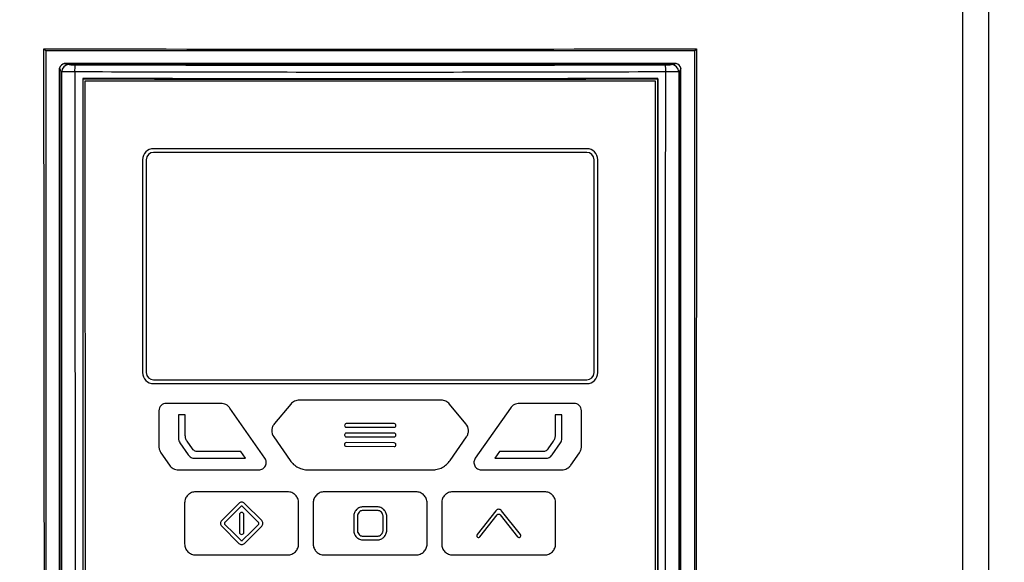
# Model space of a CAD drawing. Header units: millimetres. Extents: x 196 to 867, y -245 to 1107.
# Tile 49 of 79: x 578 to 623, y 437 to 462. Entities that reach past the tile are written whole.
import ezdxf

# ---------------------------------------------------------------- set-up
doc = ezdxf.new("R2010")
doc.units = ezdxf.units.MM

msp = doc.modelspace()

# ---------------------------------------------------------------- linework, layer by layer
at = {"color": 7, "linetype": 'Continuous', "lineweight": 25}
for p, q in [((579.271, 460.393), (579.188, 460.475)), ((608.737, 460.393), (608.819, 460.475)), ((579.271, 460.393), (579.271, 423.303)), ((608.737, 423.303), (608.737, 460.393)), ((579.898, 423.779), (579.898, 459.604)), ((607.896, 459.814), (580.112, 459.814)), ((580.283, 459.791), (580.328, 459.767)), ((580.283, 459.791), (607.725, 459.791)), ((607.679, 459.767), (607.725, 459.791)), ((608.109, 423.779), (608.109, 459.604)), ((579.951, 459.459), (579.954, 423.826)), ((579.996, 459.434), (579.951, 459.459)), ((607.056, 459.118), (607.056, 459.138)), ((608.057, 459.459), (608.012, 459.434)), ((608.057, 459.459), (608.054, 423.826)), ((581.072, 423.916), (581.068, 459.03)), ((581.068, 459.03), (606.938, 459.03)), ((606.938, 459.03), (606.941, 423.924)), ((603.836, 455.944), (584.169, 455.944)), ((603.836, 455.777), (584.169, 455.777)), ((583.669, 455.444), (583.669, 445.777)), ((583.836, 455.444), (583.836, 445.777)), ((604.169, 445.777), (604.169, 455.444)), ((604.336, 445.777), (604.336, 455.444)), ((584.169, 445.444), (603.836, 445.444)), ((584.169, 445.277), (603.836, 445.277)), ((587.22, 444.378), (584.742, 444.378)), ((597.225, 444.527), (590.78, 444.527)), ((603.256, 444.378), (600.779, 444.378)), ((584.409, 444.044), (584.409, 442.415)), ((589.225, 441.886), (587.629, 444.164)), ((590.396, 444.348), (589.652, 443.457)), ((598.347, 443.455), (597.61, 444.346)), ((600.369, 444.164), (598.773, 441.886)), ((603.59, 442.415), (603.59, 444.044)), ((585.608, 443.854), (585.299, 443.854)), ((585.299, 443.854), (585.299, 442.791)), ((585.608, 442.96), (585.608, 443.854)), ((602.706, 443.854), (602.398, 443.854)), ((602.398, 443.854), (602.398, 442.96)), ((602.706, 442.791), (602.706, 443.854)), ((592.838, 443.378), (592.838, 443.371)), ((595.091, 443.458), (592.918, 443.458)), ((592.918, 443.291), (595.091, 443.291)), ((595.091, 443.024), (592.918, 443.024)), ((595.171, 443.371), (595.171, 443.378)), ((585.365, 442.581), (585.743, 442.041)), ((585.935, 442.306), (585.689, 442.657)), ((589.626, 442.851), (590.368, 441.784)), ((592.838, 442.944), (592.838, 442.938)), ((595.089, 442.584), (592.915, 442.598)), ((592.918, 442.858), (595.091, 442.858)), ((595.171, 442.938), (595.171, 442.944)), ((597.631, 441.784), (598.373, 442.851)), ((602.316, 442.657), (602.07, 442.306)), ((602.262, 442.041), (602.64, 442.581)), ((584.499, 442.129), (584.885, 441.575)), ((588.135, 442.189), (586.216, 442.19)), ((588.342, 441.885), (588.135, 442.189)), ((592.835, 442.518), (592.835, 442.511)), ((592.914, 442.431), (595.088, 442.418)), ((595.168, 442.497), (595.168, 442.504)), ((599.87, 442.189), (599.663, 441.885)), ((601.789, 442.19), (599.87, 442.189)), ((603.114, 441.575), (603.5, 442.129)), ((586.043, 441.885), (588.342, 441.885)), ((599.663, 441.885), (601.962, 441.885)), ((585.295, 441.361), (588.952, 441.361)), ((591.189, 441.355), (596.81, 441.355)), ((599.046, 441.361), (602.704, 441.361)), ((590.25, 440.36), (586.078, 440.36)), ((596.085, 440.36), (591.913, 440.36)), ((601.92, 440.36), (597.748, 440.36)), ((585.578, 439.86), (585.578, 437.993)), ((588.044, 439.836), (587.259, 439.051)), ((589.077, 439.051), (588.291, 439.836)), ((590.75, 437.993), (590.75, 439.86)), ((591.413, 439.86), (591.413, 437.993)), ((594.319, 439.677), (593.686, 439.677)), ((594.319, 439.51), (593.686, 439.51)), ((596.585, 437.993), (596.585, 439.86)), ((597.248, 439.86), (597.248, 437.993)), ((599.706, 439.504), (598.855, 438.421)), ((600.82, 438.421), (599.968, 439.504)), ((602.42, 437.993), (602.42, 439.86)), ((588.068, 439.327), (588.068, 438.526)), ((588.268, 438.526), (588.268, 439.327)), ((593.253, 439.243), (593.253, 438.61)), ((593.419, 439.243), (593.419, 438.61)), ((594.586, 438.61), (594.586, 439.243)), ((594.753, 438.61), (594.753, 439.243)), ((598.986, 438.318), (599.772, 439.318)), ((599.903, 439.318), (600.689, 438.318)), ((587.259, 438.803), (588.044, 438.018)), ((588.291, 438.018), (589.077, 438.803)), ((593.686, 438.343), (594.319, 438.343)), ((593.686, 438.177), (594.319, 438.177)), ((586.078, 437.493), (590.25, 437.493)), ((591.913, 437.493), (596.085, 437.493)), ((597.748, 437.493), (601.92, 437.493))]:
    msp.add_line(p, q, dxfattribs=at)
at = {"color": 7, "linetype": 'Continuous', "lineweight": 25, "flags": 128}
for points in [[(608.012, 459.434), (608.011, 444.83), (608.01, 438.661), (608.009, 423.706)], [(588.124, 439.693), (587.72, 439.288), (587.402, 438.971)], [(588.934, 438.971), (588.529, 439.375), (588.212, 439.693)], [(587.402, 438.883), (587.806, 438.479), (588.124, 438.161)], [(588.212, 438.161), (588.616, 438.565), (588.934, 438.883)]]:
    msp.add_lwpolyline(points, dxfattribs=at)
at = {"color": 7, "linetype": 'Continuous', "lineweight": 25}
for centre, radius, start, end in [((580.329, 459.433), 0.334, 90.2271, 179.7493), ((581.923, 459.504), 1.339, 169.1653, 183.0353), ((606.085, 459.504), 1.339, 356.9641, 10.837), ((607.678, 459.433), 0.334, 0.2507, 89.7729), ((584.169, 455.444), 0.5, 90, 180), ((584.169, 455.444), 0.333, 90, 180), ((603.836, 455.444), 0.5, 0, 90), ((603.836, 455.444), 0.333, 0, 90), ((584.169, 445.777), 0.5, 180, 270), ((584.169, 445.777), 0.333, 180, 270), ((603.836, 445.777), 0.5, 270, 0), ((603.836, 445.777), 0.333, 270, 0)]:
    msp.add_arc(centre, radius, start, end, dxfattribs=at)
for centre, major_axis, ratio, start_param, end_param in [((580.215, 459.495), (0.25, -0.222), 0.995229, 2.608059, 3.540973), ((578.951, 460.188), (0.986, -0.774), 0.212373, 0.165287, 0.489929), ((578.809, 460.266), (1.511, -0.465), 0.063455, 5.771324, 6.079786), ((609.199, 460.266), (1.511, 0.465), 0.063455, 3.344992, 3.653454), ((607.793, 459.495), (0.25, 0.222), 0.995229, 5.883805, 6.816719), ((609.057, 460.188), (0.986, 0.774), 0.212373, 2.651664, 2.976306)]:
    msp.add_ellipse(centre, major_axis=major_axis, ratio=ratio, start_param=start_param, end_param=end_param, dxfattribs=at)
for points, knots in [([(594.083, 384.304), (592.665, 384.304), (589.727, 384.304), (585.262, 384.304), (580.604, 384.304), (577.395, 384.304), (575.599, 384.304), (575.288, 384.317), (574.75, 384.399), (574.144, 384.57), (573.511, 384.853), (572.935, 385.225), (572.472, 385.627), (572.118, 386.019), (571.94, 386.264), (571.39, 387.088), (570.523, 388.388), (569.309, 390.208), (568.117, 391.995), (567.297, 393.224), (566.754, 394.038), (566.538, 394.41), (566.279, 395.056), (566.117, 395.758), (566.083, 396.229), (566.083, 400.456), (566.083, 408.453), (566.083, 420.448), (566.083, 432.442), (566.083, 440.439), (566.083, 448.435), (566.083, 456.432), (566.083, 468.427), (566.083, 483.45), (566.083, 494.474), (566.083, 501.5), (566.083, 503.061), (566.083, 504.622), (566.083, 506.182)], [0.5007701, 0.5007701, 0.5007701, 0.5007701, 0.5178455, 0.5363939, 0.5549423, 0.5734907, 0.5734907, 0.5751222, 0.5767537, 0.5783852, 0.5800167, 0.5816482, 0.5832797, 0.5849112, 0.5865427, 0.5865427, 0.5963599, 0.6061771, 0.6159943, 0.6258115, 0.6258115, 0.6284041, 0.6309967, 0.6335893, 0.6361819, 0.6361819, 0.6816592, 0.7271364, 0.7726137, 0.818091, 0.818091, 0.8635682, 0.9090455, 0.9545227, 1.0344343, 1.0344343, 1.0344343, 1.0521885, 1.0521885, 1.0521885, 1.0521885]), ([(594.083, 385.5), (588.088, 385.5), (582.093, 385.498), (576.006, 385.496), (575.912, 385.496), (575.772, 385.496), (575.725, 385.496), (575.631, 385.497), (575.585, 385.499), (575.444, 385.507), (575.351, 385.517), (575.164, 385.543), (575.07, 385.56), (574.793, 385.622), (574.613, 385.678), (574.265, 385.818), (574.096, 385.902), (573.608, 386.197), (573.322, 386.44), (573.014, 386.802), (572.956, 386.877), (572.845, 387.031), (572.794, 387.111), (572.636, 387.347), (571.691, 388.765), (570.745, 390.182), (569.484, 392.073), (568.854, 393.018), (568.171, 394.042), (567.908, 394.436), (567.803, 394.593), (567.752, 394.673), (567.612, 394.921), (567.531, 395.094), (567.397, 395.458), (567.347, 395.641), (567.277, 396.008), (567.257, 396.192), (567.249, 396.468), (567.25, 396.561), (567.25, 396.746), (567.25, 397.023), (567.25, 398.038), (567.25, 398.962), (567.25, 411.52), (567.25, 423.341), (567.25, 446.983), (567.25, 458.805), (567.25, 476.535), (567.25, 482.445), (567.25, 491.308), (567.25, 494.263), (567.25, 500.171), (567.25, 503.126), (567.25, 506.08)], [0, 0, 0, 0, 0.125, 0.125, 0.126953, 0.126953, 0.12793, 0.12793, 0.128906, 0.128906, 0.130859, 0.130859, 0.132813, 0.132813, 0.136719, 0.136719, 0.140625, 0.140625, 0.148438, 0.148438, 0.150391, 0.150391, 0.152344, 0.152344, 0.15625, 0.1875, 0.1875, 0.203125, 0.210938, 0.212891, 0.212891, 0.214844, 0.214844, 0.21875, 0.21875, 0.222656, 0.222656, 0.226563, 0.226563, 0.228516, 0.228516, 0.230469, 0.234375, 0.25, 0.25, 0.5, 0.5, 0.75, 0.75, 0.875, 0.875, 0.9375, 0.9375, 1, 1, 1, 1]), ([(594.083, 384.304), (595.502, 384.304), (598.44, 384.304), (602.905, 384.304), (607.562, 384.304), (610.771, 384.304), (612.567, 384.304), (612.878, 384.317), (613.416, 384.399), (614.023, 384.57), (614.656, 384.853), (615.232, 385.225), (615.694, 385.627), (616.048, 386.019), (616.226, 386.264), (616.776, 387.088), (617.643, 388.388), (618.857, 390.208), (620.049, 391.995), (620.869, 393.224), (621.412, 394.038), (621.628, 394.41), (621.887, 395.056), (622.049, 395.758), (622.083, 396.229), (622.083, 400.456), (622.083, 408.453), (622.083, 420.448), (622.083, 432.442), (622.083, 440.439), (622.083, 448.435), (622.083, 456.432), (622.083, 468.427), (622.083, 483.45), (622.083, 494.474), (622.083, 501.5), (622.083, 503.061), (622.083, 504.622), (622.083, 506.182)], [0.5007701, 0.5007701, 0.5007701, 0.5007701, 0.5178455, 0.5363939, 0.5549423, 0.5734907, 0.5734907, 0.5751222, 0.5767537, 0.5783852, 0.5800167, 0.5816482, 0.5832797, 0.5849112, 0.5865427, 0.5865427, 0.5963599, 0.6061771, 0.6159943, 0.6258115, 0.6258115, 0.6284041, 0.6309967, 0.6335893, 0.6361819, 0.6361819, 0.6816592, 0.7271364, 0.7726137, 0.818091, 0.818091, 0.8635682, 0.9090455, 0.9545227, 1.0344343, 1.0344343, 1.0344343, 1.0521885, 1.0521885, 1.0521885, 1.0521885]), ([(594.083, 385.5), (600.009, 385.5), (605.935, 385.498), (612.044, 385.496), (612.23, 385.496), (612.6, 385.496), (612.783, 385.509), (613.056, 385.552), (613.147, 385.57), (613.327, 385.613), (613.417, 385.639), (613.683, 385.725), (613.853, 385.796), (614.18, 385.963), (614.336, 386.059), (614.561, 386.223), (614.634, 386.281), (614.776, 386.403), (614.843, 386.466), (615.038, 386.663), (615.158, 386.804), (615.32, 387.029), (615.37, 387.108), (615.474, 387.262), (616.351, 388.578), (617.229, 389.894), (618.468, 391.751), (618.881, 392.371), (619.501, 393.299), (619.81, 393.764), (620.12, 394.228), (620.275, 394.46), (620.328, 394.537), (620.427, 394.694), (620.474, 394.775), (620.69, 395.188), (620.806, 395.535), (620.883, 395.992), (620.895, 396.085), (620.911, 396.27), (620.916, 396.363), (620.917, 396.548), (620.916, 396.641), (620.916, 396.826), (620.916, 397.661), (620.916, 398.496), (620.916, 411.108), (620.916, 422.981), (620.916, 446.726), (620.916, 458.6), (620.916, 476.407), (620.916, 482.342), (620.916, 491.244), (620.916, 494.211), (620.916, 500.146), (620.916, 503.113), (620.916, 506.08)], [0, 0, 0, 0, 0.125, 0.125, 0.128906, 0.128906, 0.132813, 0.132813, 0.134766, 0.134766, 0.136719, 0.136719, 0.140625, 0.140625, 0.144531, 0.144531, 0.146484, 0.146484, 0.148438, 0.148438, 0.152344, 0.152344, 0.154297, 0.154297, 0.15625, 0.1875, 0.1875, 0.203125, 0.203125, 0.210938, 0.214844, 0.214844, 0.216797, 0.216797, 0.21875, 0.21875, 0.226563, 0.226563, 0.228516, 0.228516, 0.230469, 0.230469, 0.232422, 0.232422, 0.234375, 0.25, 0.25, 0.5, 0.5, 0.75, 0.75, 0.875, 0.875, 0.9375, 0.9375, 1, 1, 1, 1]), ([(561.416, 505.52), (561.416, 501.171), (561.416, 496.821), (561.416, 492.472), (561.416, 484.504), (561.416, 468.357), (561.416, 443.771), (561.416, 419.132), (561.416, 402.881), (561.416, 394.705), (561.431, 394.483), (561.469, 394.202), (561.523, 393.952), (561.589, 393.716), (561.67, 393.489), (561.766, 393.263), (561.885, 393.032), (561.984, 392.867), (562.659, 391.855), (563.92, 389.965), (565.86, 387.058), (567.791, 384.165), (569.036, 382.299), (569.74, 381.243), (569.935, 380.994), (570.236, 380.69), (570.55, 380.436), (570.884, 380.22), (571.244, 380.038), (571.576, 379.913), (571.874, 379.831), (572.118, 379.78), (572.396, 379.743), (572.616, 379.73), (576.083, 379.73), (583.053, 379.73), (590.406, 379.73), (594.083, 379.73)], [-0.0796977, -0.0796977, -0.0796977, -0.0796977, 0, 0, 0, 0.1460177, 0.2920354, 0.438053, 0.5840707, 0.5840707, 0.5866513, 0.5892319, 0.5918126, 0.5943932, 0.5969738, 0.5995544, 0.6021351, 0.6047157, 0.6047157, 0.6313328, 0.6579499, 0.6845671, 0.7111842, 0.7111842, 0.715513, 0.7198419, 0.7241707, 0.7284995, 0.7328284, 0.7371572, 0.7393216, 0.741486, 0.7436504, 0.7458148, 0.7458148, 0.8007035, 0.8555921, 0.8555921, 0.8555921, 0.8555921]), ([(626.75, 505.52), (626.75, 501.171), (626.75, 496.821), (626.75, 492.472), (626.75, 484.504), (626.75, 468.357), (626.75, 443.771), (626.75, 419.132), (626.75, 402.881), (626.75, 394.705), (626.736, 394.483), (626.697, 394.202), (626.643, 393.952), (626.577, 393.716), (626.497, 393.489), (626.4, 393.263), (626.282, 393.032), (626.182, 392.867), (625.507, 391.855), (624.246, 389.965), (622.307, 387.058), (620.376, 384.165), (619.131, 382.299), (618.426, 381.243), (618.231, 380.994), (617.93, 380.69), (617.616, 380.436), (617.283, 380.22), (616.922, 380.038), (616.59, 379.913), (616.292, 379.831), (616.048, 379.78), (615.77, 379.743), (615.55, 379.73), (612.083, 379.73), (605.114, 379.73), (597.76, 379.73), (594.083, 379.73)], [-0.0796977, -0.0796977, -0.0796977, -0.0796977, 0, 0, 0, 0.1460177, 0.2920354, 0.438053, 0.5840707, 0.5840707, 0.5866513, 0.5892319, 0.5918126, 0.5943932, 0.5969738, 0.5995544, 0.6021351, 0.6047157, 0.6047157, 0.6313328, 0.6579499, 0.6845671, 0.7111842, 0.7111842, 0.715513, 0.7198419, 0.7241707, 0.7284995, 0.7328284, 0.7371572, 0.7393216, 0.741486, 0.7436504, 0.7458148, 0.7458148, 0.8007035, 0.8555921, 0.8555921, 0.8555921, 0.8555921]), ([(608.737, 460.393), (608.715, 460.393), (608.693, 460.393), (608.67, 460.393), (598.893, 460.382), (589.115, 460.382), (579.337, 460.393), (579.315, 460.393), (579.293, 460.393), (579.271, 460.393)], [6.282077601, 6.282077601, 6.282077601, 6.282077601, 6.282082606, 6.282082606, 6.282082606, 6.284288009, 6.284288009, 6.284288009, 6.284293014, 6.284293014, 6.284293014, 6.284293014]), ([(580.328, 459.767), (580.333, 459.764), (580.365, 459.761), (580.441, 459.758), (580.471, 459.757), (580.537, 459.756), (580.571, 459.756), (580.608, 459.756)], [0, 0, 0, 0, 0.5, 0.5, 0.75, 0.75, 1, 1, 1, 1]), ([(580.608, 459.756), (585.073, 459.745), (589.538, 459.739), (598.469, 459.739), (602.935, 459.745), (607.4, 459.756)], [0, 0, 0, 0, 0.5, 0.5, 1, 1, 1, 1]), ([(607.4, 459.756), (607.472, 459.756), (607.541, 459.757), (607.618, 459.76), (607.638, 459.761), (607.668, 459.764), (607.677, 459.765), (607.679, 459.767)], [0, 0, 0, 0, 0.5, 0.5, 0.75, 0.75, 1, 1, 1, 1]), ([(579.999, 423.706), (579.999, 424.079), (579.999, 424.451), (579.999, 425.195), (579.999, 425.567), (579.998, 426.684), (579.998, 427.428), (579.998, 429.661), (579.998, 431.15), (579.998, 435.616), (579.997, 438.593), (579.997, 447.525), (579.996, 453.48), (579.996, 459.434)], [0, 0, 0, 0, 0.03125, 0.03125, 0.0625, 0.0625, 0.125, 0.125, 0.25, 0.25, 0.5, 0.5, 1, 1, 1, 1]), ([(580.586, 459.433), (580.509, 459.433), (580.436, 459.433), (580.332, 459.433), (580.299, 459.433), (580.237, 459.433), (580.207, 459.434), (580.153, 459.434), (580.129, 459.434), (580.086, 459.434), (580.067, 459.434), (580.02, 459.434), (580.001, 459.434), (579.996, 459.434)], [0, 0, 0, 0, 0.25, 0.25, 0.375, 0.375, 0.5, 0.5, 0.625, 0.625, 0.75, 0.75, 1, 1, 1, 1]), ([(607.422, 459.433), (605.188, 459.426), (602.952, 459.421), (598.479, 459.413), (596.241, 459.412), (589.526, 459.412), (585.053, 459.419), (580.586, 459.433)], [0, 0, 0, 0, 0.25, 0.25, 0.5, 0.5, 1, 1, 1, 1]), ([(580.586, 459.433), (580.594, 453.491), (580.6, 447.55), (580.602, 438.637), (580.602, 435.666), (580.603, 431.21), (580.604, 429.724), (580.607, 427.496), (580.608, 426.753), (580.612, 425.639), (580.614, 425.268), (580.618, 424.525), (580.622, 424.154), (580.624, 423.782)], [0, 0, 0, 0, 0.5, 0.5, 0.75, 0.75, 0.875, 0.875, 0.9375, 0.9375, 0.96875, 0.96875, 1, 1, 1, 1]), ([(580.952, 459.138), (580.953, 453.259), (580.953, 447.381), (580.954, 438.564), (580.955, 435.625), (580.955, 431.216), (580.955, 429.746), (580.956, 427.542), (580.956, 426.807), (580.956, 425.705), (580.956, 425.338), (580.956, 424.603), (580.956, 424.236), (580.956, 423.868)], [0, 0, 0, 0, 0.5, 0.5, 0.75, 0.75, 0.875, 0.875, 0.9375, 0.9375, 0.96875, 0.96875, 1, 1, 1, 1]), ([(607.059, 423.875), (607.059, 424.243), (607.059, 424.61), (607.059, 425.345), (607.058, 425.712), (607.058, 426.814), (607.058, 427.549), (607.058, 429.753), (607.058, 431.222), (607.058, 435.63), (607.057, 438.568), (607.057, 447.384), (607.056, 453.261), (607.056, 459.138)], [0, 0, 0, 0, 0.03125, 0.03125, 0.0625, 0.0625, 0.125, 0.125, 0.25, 0.25, 0.5, 0.5, 1, 1, 1, 1]), ([(607.056, 459.118), (607.056, 453.241), (607.057, 447.364), (607.057, 438.548), (607.058, 435.61), (607.058, 431.202), (607.058, 429.733), (607.058, 427.529), (607.058, 426.794), (607.058, 425.692), (607.059, 425.325), (607.059, 424.59), (607.059, 424.223), (607.059, 423.855)], [0, 0, 0, 0, 0.5, 0.5, 0.75, 0.75, 0.875, 0.875, 0.9375, 0.9375, 0.96875, 0.96875, 1, 1, 1, 1]), ([(607.384, 423.782), (607.386, 424.154), (607.39, 424.525), (607.394, 425.268), (607.396, 425.639), (607.4, 426.753), (607.402, 427.496), (607.405, 429.724), (607.406, 431.209), (607.407, 435.666), (607.407, 438.637), (607.408, 447.55), (607.414, 453.491), (607.422, 459.433)], [0, 0, 0, 0, 0.03125, 0.03125, 0.0625, 0.0625, 0.125, 0.125, 0.25, 0.25, 0.5, 0.5, 1, 1, 1, 1]), ([(608.012, 459.434), (608.007, 459.434), (607.988, 459.434), (607.94, 459.434), (607.922, 459.434), (607.879, 459.434), (607.854, 459.434), (607.8, 459.434), (607.771, 459.433), (607.709, 459.433), (607.676, 459.433), (607.572, 459.433), (607.498, 459.433), (607.422, 459.433)], [0, 0, 0, 0, 0.25, 0.25, 0.375, 0.375, 0.5, 0.5, 0.625, 0.625, 0.75, 0.75, 1, 1, 1, 1]), ([(584.742, 444.378), (584.698, 444.378), (584.655, 444.369), (584.574, 444.335), (584.537, 444.311), (584.445, 444.219), (584.409, 444.132), (584.409, 444.044)], [0, 0, 0, 0, 0.25, 0.25, 0.5, 0.5, 1, 1, 1, 1]), ([(587.629, 444.164), (587.606, 444.197), (587.579, 444.227), (587.52, 444.28), (587.486, 444.303), (587.38, 444.358), (587.3, 444.378), (587.22, 444.378)], [0, 0, 0, 0, 0.25, 0.25, 0.5, 0.5, 1, 1, 1, 1]), ([(590.78, 444.527), (590.743, 444.527), (590.707, 444.523), (590.636, 444.507), (590.601, 444.495), (590.503, 444.449), (590.444, 444.404), (590.396, 444.348)], [0, 0, 0, 0, 0.25, 0.25, 0.5, 0.5, 1, 1, 1, 1]), ([(597.61, 444.346), (597.587, 444.374), (597.561, 444.4), (597.503, 444.444), (597.471, 444.464), (597.372, 444.511), (597.299, 444.527), (597.225, 444.527)], [0, 0, 0, 0, 0.25, 0.25, 0.5, 0.5, 1, 1, 1, 1]), ([(600.779, 444.378), (600.738, 444.378), (600.699, 444.373), (600.621, 444.354), (600.583, 444.339), (600.477, 444.284), (600.415, 444.23), (600.369, 444.164)], [0, 0, 0, 0, 0.25, 0.25, 0.5, 0.5, 1, 1, 1, 1]), ([(603.59, 444.044), (603.59, 444.088), (603.581, 444.131), (603.548, 444.212), (603.523, 444.249), (603.431, 444.341), (603.344, 444.378), (603.256, 444.378)], [0, 0, 0, 0, 0.25, 0.25, 0.5, 0.5, 1, 1, 1, 1]), ([(589.652, 443.457), (589.617, 443.415), (589.59, 443.369), (589.55, 443.267), (589.539, 443.214), (589.532, 443.05), (589.563, 442.941), (589.626, 442.851)], [0, 0, 0, 0, 0.25, 0.25, 0.5, 0.5, 1, 1, 1, 1]), ([(592.918, 443.458), (592.896, 443.458), (592.876, 443.449), (592.846, 443.419), (592.838, 443.399), (592.838, 443.378)], [0, 0, 0, 0, 0.5, 0.5, 1, 1, 1, 1]), ([(592.838, 443.371), (592.838, 443.35), (592.846, 443.329), (592.876, 443.3), (592.896, 443.291), (592.918, 443.291)], [0, 0, 0, 0, 0.5, 0.5, 1, 1, 1, 1]), ([(592.918, 443.024), (592.896, 443.024), (592.876, 443.016), (592.846, 442.986), (592.838, 442.965), (592.838, 442.944)], [0, 0, 0, 0, 0.5, 0.5, 1, 1, 1, 1]), ([(595.171, 443.378), (595.171, 443.399), (595.162, 443.419), (595.133, 443.449), (595.112, 443.458), (595.091, 443.458)], [0, 0, 0, 0, 0.5, 0.5, 1, 1, 1, 1]), ([(595.091, 443.291), (595.112, 443.291), (595.133, 443.3), (595.162, 443.329), (595.171, 443.35), (595.171, 443.371)], [0, 0, 0, 0, 0.5, 0.5, 1, 1, 1, 1]), ([(595.171, 442.944), (595.171, 442.965), (595.162, 442.986), (595.133, 443.016), (595.112, 443.024), (595.091, 443.024)], [0, 0, 0, 0, 0.5, 0.5, 1, 1, 1, 1]), ([(598.373, 442.851), (598.404, 442.896), (598.427, 442.944), (598.457, 443.049), (598.464, 443.103), (598.457, 443.266), (598.417, 443.371), (598.347, 443.455)], [0, 0, 0, 0, 0.25, 0.25, 0.5, 0.5, 1, 1, 1, 1]), ([(585.299, 442.791), (585.299, 442.754), (585.305, 442.716), (585.327, 442.645), (585.344, 442.612), (585.365, 442.581)], [0, 0, 0, 0, 0.5, 0.5, 1, 1, 1, 1]), ([(585.689, 442.657), (585.674, 442.679), (585.66, 442.702), (585.636, 442.75), (585.627, 442.775), (585.608, 442.852), (585.608, 442.906), (585.608, 442.96)], [0, 0, 0, 0, 0.25, 0.25, 0.5, 0.5, 1, 1, 1, 1]), ([(592.915, 442.598), (592.894, 442.598), (592.874, 442.589), (592.844, 442.56), (592.835, 442.539), (592.835, 442.518)], [0, 0, 0, 0, 0.5, 0.5, 1, 1, 1, 1]), ([(592.838, 442.938), (592.838, 442.916), (592.846, 442.896), (592.876, 442.866), (592.896, 442.858), (592.918, 442.858)], [0, 0, 0, 0, 0.5, 0.5, 1, 1, 1, 1]), ([(595.168, 442.504), (595.168, 442.525), (595.16, 442.546), (595.131, 442.575), (595.11, 442.584), (595.089, 442.584)], [0, 0, 0, 0, 0.5, 0.5, 1, 1, 1, 1]), ([(595.091, 442.858), (595.112, 442.858), (595.133, 442.866), (595.162, 442.896), (595.171, 442.916), (595.171, 442.938)], [0, 0, 0, 0, 0.5, 0.5, 1, 1, 1, 1]), ([(602.398, 442.96), (602.398, 442.906), (602.397, 442.852), (602.379, 442.775), (602.37, 442.75), (602.346, 442.702), (602.331, 442.679), (602.316, 442.657)], [0, 0, 0, 0, 0.5, 0.5, 0.75, 0.75, 1, 1, 1, 1]), ([(602.64, 442.581), (602.661, 442.612), (602.678, 442.645), (602.701, 442.717), (602.706, 442.754), (602.706, 442.791)], [0, 0, 0, 0, 0.5, 0.5, 1, 1, 1, 1]), ([(584.409, 442.415), (584.409, 442.364), (584.416, 442.314), (584.447, 442.217), (584.469, 442.171), (584.499, 442.129)], [0, 0, 0, 0, 0.5, 0.5, 1, 1, 1, 1]), ([(586.216, 442.19), (586.19, 442.19), (586.163, 442.19), (586.11, 442.194), (586.083, 442.198), (586.033, 442.214), (586.008, 442.228), (585.968, 442.263), (585.951, 442.284), (585.935, 442.306)], [0, 0, 0, 0, 0.25, 0.25, 0.5, 0.5, 0.75, 0.75, 1, 1, 1, 1]), ([(592.835, 442.511), (592.835, 442.49), (592.843, 442.47), (592.873, 442.44), (592.893, 442.431), (592.914, 442.431)], [0, 0, 0, 0, 0.5, 0.5, 1, 1, 1, 1]), ([(595.088, 442.418), (595.109, 442.417), (595.13, 442.426), (595.159, 442.455), (595.168, 442.476), (595.168, 442.497)], [0, 0, 0, 0, 0.5, 0.5, 1, 1, 1, 1]), ([(602.07, 442.306), (602.054, 442.284), (602.038, 442.263), (601.998, 442.228), (601.974, 442.214), (601.923, 442.198), (601.896, 442.194), (601.842, 442.19), (601.816, 442.19), (601.789, 442.19)], [0, 0, 0, 0, 0.25, 0.25, 0.5, 0.5, 0.75, 0.75, 1, 1, 1, 1]), ([(603.5, 442.129), (603.529, 442.171), (603.551, 442.216), (603.582, 442.313), (603.59, 442.364), (603.59, 442.415)], [0, 0, 0, 0, 0.5, 0.5, 1, 1, 1, 1]), ([(585.743, 442.041), (585.76, 442.017), (585.778, 441.994), (585.819, 441.952), (585.843, 441.933), (585.896, 441.906), (585.925, 441.897), (585.984, 441.887), (586.013, 441.885), (586.043, 441.885)], [0, 0, 0, 0, 0.25, 0.25, 0.5, 0.5, 0.75, 0.75, 1, 1, 1, 1]), ([(588.952, 441.361), (588.983, 441.361), (589.013, 441.365), (589.071, 441.382), (589.099, 441.394), (589.177, 441.441), (589.22, 441.487), (589.276, 441.594), (589.289, 441.656), (589.281, 441.777), (589.261, 441.836), (589.225, 441.886)], [0, 0, 0, 0, 0.125, 0.125, 0.25, 0.25, 0.5, 0.5, 0.75, 0.75, 1, 1, 1, 1]), ([(590.368, 441.784), (590.414, 441.717), (590.467, 441.658), (590.587, 441.552), (590.655, 441.506), (590.796, 441.432), (590.872, 441.403), (591.028, 441.364), (591.108, 441.355), (591.189, 441.355)], [0, 0, 0, 0, 0.25, 0.25, 0.5, 0.5, 0.75, 0.75, 1, 1, 1, 1]), ([(596.81, 441.355), (596.891, 441.355), (596.97, 441.364), (597.125, 441.403), (597.202, 441.431), (597.343, 441.505), (597.41, 441.551), (597.531, 441.658), (597.584, 441.717), (597.631, 441.784)], [0, 0, 0, 0, 0.25, 0.25, 0.5, 0.5, 0.75, 0.75, 1, 1, 1, 1]), ([(598.773, 441.886), (598.755, 441.861), (598.742, 441.834), (598.722, 441.777), (598.715, 441.747), (598.709, 441.656), (598.722, 441.595), (598.778, 441.487), (598.821, 441.441), (598.925, 441.378), (598.985, 441.361), (599.046, 441.361)], [0, 0, 0, 0, 0.125, 0.125, 0.25, 0.25, 0.5, 0.5, 0.75, 0.75, 1, 1, 1, 1]), ([(601.962, 441.885), (601.992, 441.885), (602.021, 441.887), (602.079, 441.897), (602.108, 441.906), (602.161, 441.933), (602.185, 441.951), (602.227, 441.993), (602.245, 442.017), (602.262, 442.041)], [0, 0, 0, 0, 0.25, 0.25, 0.5, 0.5, 0.75, 0.75, 1, 1, 1, 1]), ([(584.885, 441.575), (584.908, 441.542), (584.934, 441.512), (584.994, 441.46), (585.028, 441.437), (585.099, 441.4), (585.136, 441.385), (585.215, 441.366), (585.254, 441.361), (585.295, 441.361)], [0, 0, 0, 0, 0.25, 0.25, 0.5, 0.5, 0.75, 0.75, 1, 1, 1, 1]), ([(602.704, 441.361), (602.744, 441.361), (602.784, 441.366), (602.861, 441.385), (602.9, 441.4), (602.97, 441.436), (603.004, 441.459), (603.064, 441.512), (603.091, 441.542), (603.114, 441.575)], [0, 0, 0, 0, 0.25, 0.25, 0.5, 0.5, 0.75, 0.75, 1, 1, 1, 1]), ([(586.078, 440.36), (586.045, 440.36), (586.013, 440.357), (585.949, 440.344), (585.917, 440.335), (585.857, 440.31), (585.828, 440.294), (585.774, 440.258), (585.748, 440.237), (585.679, 440.168), (585.641, 440.112), (585.592, 439.992), (585.578, 439.926), (585.578, 439.86)], [0, 0, 0, 0, 0.125, 0.125, 0.25, 0.25, 0.375, 0.375, 0.5, 0.5, 0.75, 0.75, 1, 1, 1, 1]), ([(590.75, 439.86), (590.75, 439.893), (590.747, 439.926), (590.734, 439.989), (590.725, 440.021), (590.7, 440.082), (590.684, 440.11), (590.648, 440.165), (590.627, 440.19), (590.558, 440.26), (590.502, 440.297), (590.382, 440.347), (590.316, 440.36), (590.25, 440.36)], [0, 0, 0, 0, 0.125, 0.125, 0.25, 0.25, 0.375, 0.375, 0.5, 0.5, 0.75, 0.75, 1, 1, 1, 1]), ([(591.913, 440.36), (591.88, 440.36), (591.848, 440.357), (591.784, 440.344), (591.752, 440.335), (591.692, 440.31), (591.663, 440.294), (591.608, 440.258), (591.583, 440.237), (591.514, 440.168), (591.476, 440.112), (591.426, 439.992), (591.413, 439.926), (591.413, 439.86)], [0, 0, 0, 0, 0.125, 0.125, 0.25, 0.25, 0.375, 0.375, 0.5, 0.5, 0.75, 0.75, 1, 1, 1, 1]), ([(596.585, 439.86), (596.585, 439.893), (596.582, 439.926), (596.569, 439.989), (596.56, 440.021), (596.535, 440.082), (596.519, 440.11), (596.483, 440.165), (596.462, 440.19), (596.393, 440.26), (596.337, 440.297), (596.217, 440.347), (596.151, 440.36), (596.085, 440.36)], [0, 0, 0, 0, 0.125, 0.125, 0.25, 0.25, 0.375, 0.375, 0.5, 0.5, 0.75, 0.75, 1, 1, 1, 1]), ([(597.748, 440.36), (597.715, 440.36), (597.683, 440.357), (597.619, 440.344), (597.587, 440.335), (597.526, 440.31), (597.498, 440.294), (597.443, 440.258), (597.418, 440.237), (597.348, 440.168), (597.311, 440.112), (597.261, 439.992), (597.248, 439.926), (597.248, 439.86)], [0, 0, 0, 0, 0.125, 0.125, 0.25, 0.25, 0.375, 0.375, 0.5, 0.5, 0.75, 0.75, 1, 1, 1, 1]), ([(602.42, 439.86), (602.42, 439.893), (602.417, 439.926), (602.404, 439.989), (602.395, 440.021), (602.37, 440.082), (602.354, 440.11), (602.318, 440.165), (602.297, 440.191), (602.228, 440.26), (602.172, 440.297), (602.052, 440.347), (601.986, 440.36), (601.92, 440.36)], [0, 0, 0, 0, 0.125, 0.125, 0.25, 0.25, 0.375, 0.375, 0.5, 0.5, 0.75, 0.75, 1, 1, 1, 1]), ([(588.291, 439.836), (588.259, 439.868), (588.214, 439.887), (588.122, 439.887), (588.077, 439.868), (588.044, 439.836)], [0, 0, 0, 0, 0.5, 0.5, 1, 1, 1, 1]), ([(588.212, 439.693), (588.206, 439.698), (588.199, 439.703), (588.184, 439.709), (588.176, 439.711), (588.16, 439.711), (588.152, 439.709), (588.137, 439.703), (588.13, 439.698), (588.124, 439.693)], [0, 0, 0, 0, 0.25, 0.25, 0.5, 0.5, 0.75, 0.75, 1, 1, 1, 1]), ([(593.686, 439.677), (593.629, 439.677), (593.573, 439.665), (593.494, 439.633), (593.469, 439.62), (593.422, 439.588), (593.4, 439.57), (593.34, 439.51), (593.307, 439.462), (593.264, 439.358), (593.253, 439.301), (593.253, 439.243)], [0, 0, 0, 0, 0.25, 0.25, 0.375, 0.375, 0.5, 0.5, 0.75, 0.75, 1, 1, 1, 1]), ([(593.686, 439.51), (593.668, 439.51), (593.651, 439.508), (593.617, 439.502), (593.6, 439.496), (593.552, 439.476), (593.522, 439.457), (593.473, 439.407), (593.453, 439.378), (593.433, 439.33), (593.428, 439.313), (593.421, 439.279), (593.42, 439.261), (593.419, 439.243)], [0, 0, 0, 0, 0.125, 0.125, 0.25, 0.25, 0.5, 0.5, 0.75, 0.75, 0.875, 0.875, 1, 1, 1, 1]), ([(594.753, 439.243), (594.753, 439.301), (594.741, 439.357), (594.709, 439.435), (594.696, 439.46), (594.664, 439.507), (594.646, 439.53), (594.586, 439.59), (594.538, 439.622), (594.433, 439.665), (594.377, 439.677), (594.319, 439.677)], [0, 0, 0, 0, 0.25, 0.25, 0.375, 0.375, 0.5, 0.5, 0.75, 0.75, 1, 1, 1, 1]), ([(594.586, 439.243), (594.585, 439.261), (594.584, 439.278), (594.577, 439.312), (594.572, 439.329), (594.552, 439.378), (594.533, 439.407), (594.483, 439.457), (594.454, 439.476), (594.405, 439.496), (594.389, 439.501), (594.354, 439.508), (594.337, 439.51), (594.319, 439.51)], [0, 0, 0, 0, 0.125, 0.125, 0.25, 0.25, 0.5, 0.5, 0.75, 0.75, 0.875, 0.875, 1, 1, 1, 1]), ([(599.968, 439.504), (599.96, 439.514), (599.952, 439.523), (599.932, 439.538), (599.922, 439.545), (599.888, 439.562), (599.863, 439.568), (599.813, 439.568), (599.787, 439.562), (599.753, 439.545), (599.743, 439.539), (599.723, 439.523), (599.715, 439.514), (599.706, 439.504)], [0, 0, 0, 0, 0.125, 0.125, 0.25, 0.25, 0.5, 0.5, 0.75, 0.75, 0.875, 0.875, 1, 1, 1, 1]), ([(587.259, 439.051), (587.226, 439.018), (587.208, 438.972), (587.208, 438.881), (587.226, 438.836), (587.259, 438.803)], [0, 0, 0, 0, 0.5, 0.5, 1, 1, 1, 1]), ([(588.268, 439.327), (588.267, 439.34), (588.265, 439.353), (588.255, 439.378), (588.248, 439.389), (588.22, 439.416), (588.194, 439.427), (588.142, 439.427), (588.116, 439.417), (588.088, 439.389), (588.08, 439.378), (588.07, 439.353), (588.068, 439.34), (588.068, 439.327)], [0, 0, 0, 0, 0.125, 0.125, 0.25, 0.25, 0.5, 0.5, 0.75, 0.75, 0.875, 0.875, 1, 1, 1, 1]), ([(589.077, 438.803), (589.109, 438.836), (589.128, 438.881), (589.128, 438.972), (589.109, 439.018), (589.077, 439.051)], [0, 0, 0, 0, 0.5, 0.5, 1, 1, 1, 1]), ([(599.772, 439.318), (599.78, 439.327), (599.79, 439.336), (599.812, 439.347), (599.825, 439.349), (599.85, 439.349), (599.862, 439.347), (599.885, 439.336), (599.895, 439.327), (599.903, 439.318)], [0, 0, 0, 0, 0.25, 0.25, 0.5, 0.5, 0.75, 0.75, 1, 1, 1, 1]), ([(587.402, 438.971), (587.396, 438.965), (587.392, 438.958), (587.385, 438.943), (587.384, 438.935), (587.384, 438.919), (587.385, 438.911), (587.391, 438.896), (587.396, 438.889), (587.402, 438.883)], [0, 0, 0, 0, 0.25, 0.25, 0.5, 0.5, 0.75, 0.75, 1, 1, 1, 1]), ([(588.934, 438.883), (588.939, 438.889), (588.944, 438.895), (588.95, 438.911), (588.952, 438.919), (588.952, 438.935), (588.95, 438.943), (588.944, 438.958), (588.939, 438.965), (588.934, 438.971)], [0, 0, 0, 0, 0.25, 0.25, 0.5, 0.5, 0.75, 0.75, 1, 1, 1, 1]), ([(593.253, 438.61), (593.253, 438.553), (593.264, 438.497), (593.296, 438.418), (593.31, 438.393), (593.341, 438.346), (593.359, 438.324), (593.419, 438.264), (593.468, 438.232), (593.572, 438.188), (593.629, 438.177), (593.686, 438.177)], [0, 0, 0, 0, 0.25, 0.25, 0.375, 0.375, 0.5, 0.5, 0.75, 0.75, 1, 1, 1, 1]), ([(593.419, 438.61), (593.42, 438.593), (593.421, 438.575), (593.428, 438.541), (593.433, 438.524), (593.453, 438.476), (593.473, 438.446), (593.522, 438.397), (593.552, 438.377), (593.6, 438.357), (593.616, 438.352), (593.651, 438.345), (593.668, 438.344), (593.686, 438.343)], [0, 0, 0, 0, 0.125, 0.125, 0.25, 0.25, 0.5, 0.5, 0.75, 0.75, 0.875, 0.875, 1, 1, 1, 1]), ([(594.319, 438.177), (594.376, 438.177), (594.433, 438.188), (594.511, 438.221), (594.536, 438.234), (594.583, 438.265), (594.606, 438.284), (594.666, 438.344), (594.698, 438.392), (594.741, 438.496), (594.753, 438.553), (594.753, 438.61)], [0, 0, 0, 0, 0.25, 0.25, 0.375, 0.375, 0.5, 0.5, 0.75, 0.75, 1, 1, 1, 1]), ([(594.319, 438.343), (594.337, 438.344), (594.354, 438.345), (594.388, 438.352), (594.405, 438.357), (594.454, 438.377), (594.483, 438.397), (594.532, 438.446), (594.552, 438.476), (594.572, 438.524), (594.577, 438.541), (594.584, 438.575), (594.585, 438.593), (594.586, 438.61)], [0, 0, 0, 0, 0.125, 0.125, 0.25, 0.25, 0.5, 0.5, 0.75, 0.75, 0.875, 0.875, 1, 1, 1, 1]), ([(588.068, 438.526), (588.068, 438.5), (588.079, 438.474), (588.115, 438.437), (588.142, 438.426), (588.194, 438.426), (588.22, 438.437), (588.257, 438.474), (588.268, 438.5), (588.268, 438.526)], [0, 0, 0, 0, 0.25, 0.25, 0.5, 0.5, 0.75, 0.75, 1, 1, 1, 1]), ([(588.124, 438.161), (588.13, 438.155), (588.136, 438.151), (588.151, 438.144), (588.159, 438.143), (588.176, 438.143), (588.184, 438.144), (588.199, 438.15), (588.205, 438.155), (588.212, 438.161)], [0, 0, 0, 0, 0.25, 0.25, 0.5, 0.5, 0.75, 0.75, 1, 1, 1, 1]), ([(598.855, 438.421), (598.842, 438.403), (598.835, 438.381), (598.841, 438.338), (598.852, 438.317), (598.886, 438.29), (598.909, 438.284), (598.953, 438.289), (598.973, 438.3), (598.986, 438.318)], [0, 0, 0, 0, 0.25, 0.25, 0.5, 0.5, 0.75, 0.75, 1, 1, 1, 1]), ([(600.689, 438.318), (600.702, 438.3), (600.723, 438.289), (600.766, 438.284), (600.789, 438.29), (600.823, 438.317), (600.834, 438.337), (600.839, 438.381), (600.833, 438.403), (600.82, 438.421)], [0, 0, 0, 0, 0.25, 0.25, 0.5, 0.5, 0.75, 0.75, 1, 1, 1, 1]), ([(585.578, 437.993), (585.578, 437.96), (585.582, 437.928), (585.594, 437.864), (585.604, 437.832), (585.629, 437.772), (585.644, 437.743), (585.68, 437.689), (585.702, 437.663), (585.771, 437.594), (585.826, 437.557), (585.947, 437.507), (586.012, 437.493), (586.078, 437.493)], [0, 0, 0, 0, 0.125, 0.125, 0.25, 0.25, 0.375, 0.375, 0.5, 0.5, 0.75, 0.75, 1, 1, 1, 1]), ([(588.044, 438.018), (588.077, 437.985), (588.122, 437.967), (588.213, 437.967), (588.259, 437.985), (588.291, 438.018)], [0, 0, 0, 0, 0.5, 0.5, 1, 1, 1, 1]), ([(590.25, 437.493), (590.283, 437.493), (590.316, 437.497), (590.38, 437.509), (590.412, 437.519), (590.472, 437.544), (590.501, 437.559), (590.555, 437.596), (590.581, 437.617), (590.65, 437.686), (590.687, 437.742), (590.737, 437.862), (590.75, 437.927), (590.75, 437.993)], [0, 0, 0, 0, 0.125, 0.125, 0.25, 0.25, 0.375, 0.375, 0.5, 0.5, 0.75, 0.75, 1, 1, 1, 1]), ([(591.413, 437.993), (591.413, 437.96), (591.416, 437.928), (591.429, 437.864), (591.439, 437.832), (591.464, 437.772), (591.479, 437.743), (591.515, 437.689), (591.536, 437.663), (591.605, 437.594), (591.661, 437.557), (591.781, 437.507), (591.847, 437.493), (591.913, 437.493)], [0, 0, 0, 0, 0.125, 0.125, 0.25, 0.25, 0.375, 0.375, 0.5, 0.5, 0.75, 0.75, 1, 1, 1, 1]), ([(596.085, 437.493), (596.118, 437.493), (596.151, 437.497), (596.215, 437.509), (596.246, 437.519), (596.307, 437.544), (596.336, 437.559), (596.39, 437.596), (596.416, 437.617), (596.485, 437.686), (596.522, 437.742), (596.572, 437.862), (596.585, 437.927), (596.585, 437.993)], [0, 0, 0, 0, 0.125, 0.125, 0.25, 0.25, 0.375, 0.375, 0.5, 0.5, 0.75, 0.75, 1, 1, 1, 1]), ([(597.248, 437.993), (597.248, 437.96), (597.251, 437.928), (597.264, 437.864), (597.274, 437.832), (597.299, 437.772), (597.314, 437.743), (597.35, 437.689), (597.371, 437.663), (597.44, 437.594), (597.496, 437.557), (597.616, 437.507), (597.682, 437.493), (597.748, 437.493)], [0, 0, 0, 0, 0.125, 0.125, 0.25, 0.25, 0.375, 0.375, 0.5, 0.5, 0.75, 0.75, 1, 1, 1, 1]), ([(601.92, 437.493), (601.953, 437.493), (601.986, 437.497), (602.049, 437.509), (602.081, 437.519), (602.142, 437.544), (602.17, 437.559), (602.225, 437.596), (602.25, 437.617), (602.32, 437.686), (602.357, 437.741), (602.407, 437.862), (602.42, 437.927), (602.42, 437.993)], [0, 0, 0, 0, 0.125, 0.125, 0.25, 0.25, 0.375, 0.375, 0.5, 0.5, 0.75, 0.75, 1, 1, 1, 1])]:
    msp.add_open_spline(points, degree=3, knots=knots, dxfattribs=at)
for points in [[(579.188, 460.475), (589.064, 460.471), (598.943, 460.471), (608.819, 460.475)], [(579.226, 423.29), (579.21, 435.685), (579.197, 448.08), (579.188, 460.475)], [(608.819, 460.475), (608.811, 448.08), (608.798, 435.685), (608.781, 423.29)], [(607.056, 459.138), (598.365, 459.11), (589.642, 459.11), (580.952, 459.138)], [(580.952, 459.118), (589.642, 459.09), (598.366, 459.09), (607.056, 459.118)]]:
    msp.add_open_spline(points, degree=3, dxfattribs=at)

doc.saveas('drawing.dxf')
